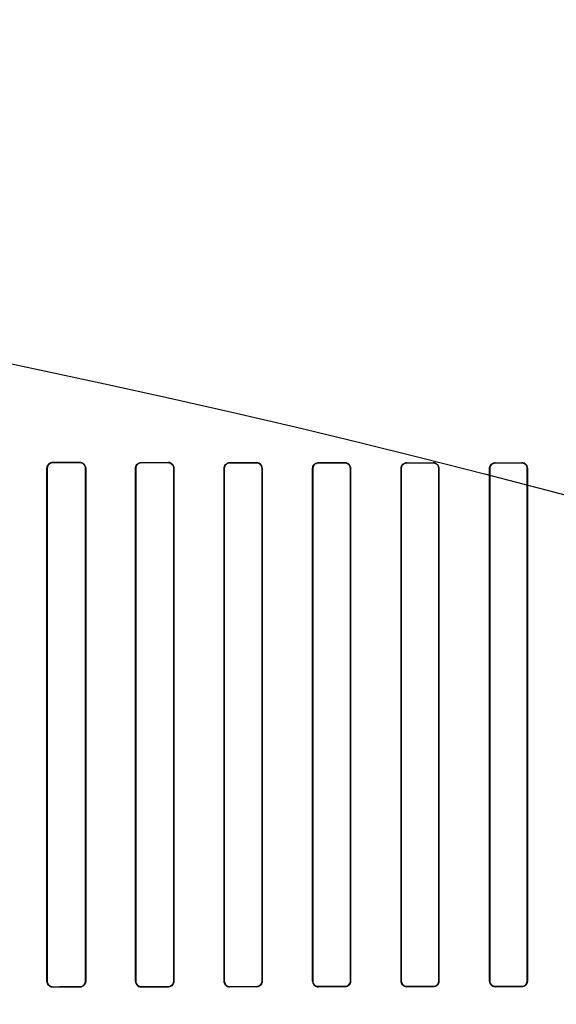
# Model space of a CAD drawing. Header units: millimetres. Extents: x 0 to 297, y 0 to 210.
# Tile 183 of 256: x 58.498 to 58.74, y 158.893 to 159.338. Entities that reach past the tile are written whole.
import ezdxf

# ---------------------------------------------------------------- set-up
doc = ezdxf.new("R2010")
doc.units = ezdxf.units.MM
doc.header["$LTSCALE"] = 16.335
doc.layers.get('0').update_dxf_attribs({"linetype": 'CONTINUOUS'})
for name, color, linetype in [('AXES_REF', 7, 'CONTINUOUS'), ('INTFCLR_1', 7, 'CONTINUOUS'), ('INTFCLR_72935', 7, 'CONTINUOUS')]:
    doc.layers.add(name, color=color, linetype=linetype)

msp = doc.modelspace()

# ---------------------------------------------------------------- linework, layer by layer
at = {"color": 7, "linetype": 'Continuous'}
for radius in [7.75666, 7.756, 7.70633]:
    msp.add_circle((57.5224, 154.5393), radius, dxfattribs=at)
msp.add_arc((57.5224, 154.5393), 7.68, 278.277129, 261.722871, dxfattribs=at)
at = {"layer": 'AXES_REF', "color": 9, "linetype": 'Continuous'}
for radius in [7.07561, 4.74286]:
    msp.add_circle((57.5224, 154.5393), radius, dxfattribs=at)
at = {"layer": 'INTFCLR_1', "color": 9, "linetype": 'Continuous'}
for p, q in [((58.51262, 159.13806), (58.51262, 159.13796)), ((58.52462, 159.13794), (58.52462, 159.13804)), ((58.55262, 159.13798), (58.55262, 159.13789)), ((58.56462, 159.13787), (58.56462, 159.13796)), ((58.59262, 159.13792), (58.59262, 159.13783)), ((58.60462, 159.13782), (58.60462, 159.13791)), ((58.63262, 159.13788), (58.63262, 159.13779)), ((58.64462, 159.13778), (58.64462, 159.13787)), ((58.67262, 159.13785), (58.67262, 159.13776)), ((58.68462, 159.13776), (58.68462, 159.13784)), ((58.71262, 159.13783), (58.71262, 159.13775)), ((58.72462, 159.13775), (58.72462, 159.13783)), ((58.50994, 159.13529), (58.50984, 159.13529)), ((58.52737, 159.13529), (58.52727, 159.13529)), ((58.55002, 159.13529), (58.54992, 159.13529)), ((58.5673, 159.13529), (58.5672, 159.13529)), ((58.59007, 159.13529), (58.58998, 159.13529)), ((58.60724, 159.13529), (58.60715, 159.13529)), ((58.63012, 159.13529), (58.63003, 159.13529)), ((58.6472, 159.13529), (58.64712, 159.13529)), ((58.67014, 159.13529), (58.67006, 159.13529)), ((58.68718, 159.13529), (58.68709, 159.13529)), ((58.71016, 159.13529), (58.71008, 159.13529)), ((58.72717, 159.13529), (58.72708, 159.13529)), ((58.50984, 158.90329), (58.50994, 158.90329)), ((58.51262, 158.90061), (58.51262, 158.90051)), ((58.52462, 158.90054), (58.52462, 158.90063)), ((58.52727, 158.90329), (58.52737, 158.90329)), ((58.54992, 158.90329), (58.55002, 158.90329)), ((58.55262, 158.90068), (58.55262, 158.90059)), ((58.56462, 158.90061), (58.56462, 158.9007)), ((58.5672, 158.90329), (58.5673, 158.90329)), ((58.58998, 158.90329), (58.59007, 158.90329)), ((58.59262, 158.90074), (58.59262, 158.90065)), ((58.60462, 158.90067), (58.60462, 158.90075)), ((58.60715, 158.90329), (58.60724, 158.90329)), ((58.63003, 158.90329), (58.63012, 158.90329)), ((58.63262, 158.90078), (58.63262, 158.9007)), ((58.64462, 158.90071), (58.64462, 158.90079)), ((58.64712, 158.90329), (58.6472, 158.90329)), ((58.67006, 158.90329), (58.67014, 158.90329)), ((58.67262, 158.90081), (58.67262, 158.90073)), ((58.68462, 158.90073), (58.68462, 158.90082)), ((58.68709, 158.90329), (58.68718, 158.90329)), ((58.71008, 158.90329), (58.71016, 158.90329)), ((58.71262, 158.90082), (58.71262, 158.90074)), ((58.72462, 158.90074), (58.72462, 158.90083)), ((58.72708, 158.90329), (58.72717, 158.90329))]:
    msp.add_line(p, q, dxfattribs=at)
at = {"layer": 'INTFCLR_1', "color": 6, "linetype": 'Continuous'}
for p, q in [((58.50984, 158.90329), (58.50984, 159.13529)), ((58.50994, 158.90329), (58.50994, 159.13529)), ((58.52727, 159.13529), (58.52727, 158.90329)), ((58.52737, 159.13529), (58.52737, 158.90329)), ((58.54992, 158.90329), (58.54992, 159.13529)), ((58.55002, 158.90329), (58.55002, 159.13529)), ((58.5672, 159.13529), (58.5672, 158.90329)), ((58.5673, 159.13529), (58.5673, 158.90329)), ((58.58998, 158.90329), (58.58998, 159.13529)), ((58.59007, 158.90329), (58.59007, 159.13529)), ((58.60715, 159.13529), (58.60715, 158.90329)), ((58.60724, 159.13529), (58.60724, 158.90329)), ((58.63003, 158.90329), (58.63003, 159.13529)), ((58.63012, 158.90329), (58.63012, 159.13529)), ((58.64712, 159.13529), (58.64712, 158.90329)), ((58.6472, 159.13529), (58.6472, 158.90329)), ((58.67006, 158.90329), (58.67006, 159.13529)), ((58.67014, 158.90329), (58.67014, 159.13529)), ((58.68709, 159.13529), (58.68709, 158.90329)), ((58.68718, 159.13529), (58.68718, 158.90329)), ((58.71008, 158.90329), (58.71008, 159.13529)), ((58.71016, 158.90329), (58.71016, 159.13529)), ((58.72708, 159.13529), (58.72708, 158.90329)), ((58.72717, 159.13529), (58.72717, 158.90329))]:
    msp.add_line(p, q, dxfattribs=at)
msp.add_arc((58.60462, 159.13529), 0.00262, 0.0065, 89.925, dxfattribs=at)
for centre, major_axis, start_param, end_param in [((58.73862, 159.13929), (0.41724, 0), -2.143198, -2.109347), ((58.73862, 159.13929), (0.44124, 0), -2.10853, -2.077154), ((58.73862, 159.13929), (0.41724, 0), -2.032847, -2.000965), ((58.73862, 159.13929), (0.44124, 0), -2.005937, -1.976148), ((58.73862, 159.13929), (0.41724, 0), -1.928279, -1.897747), ((58.73862, 159.13929), (0.44124, 0), -1.908037, -1.879358), ((58.73862, 159.13929), (0.41724, 0), -1.827661, -1.798036), ((58.73862, 159.13929), (0.44124, 0), -1.8134, -1.785477), ((58.73862, 159.13929), (0.41724, 0), -1.729645, -1.700582), ((58.73862, 159.13929), (0.44124, 0), -1.720938, -1.693486), ((58.73862, 159.13929), (0.41724, 0), -1.633151, -1.604356), ((58.73862, 159.13929), (0.44124, 0), -1.629755, -1.60253), ((58.73862, 158.89929), (0.44124, 0), 2.077154, 2.10853), ((58.73862, 158.89929), (0.41724, 0), 2.109347, 2.143198), ((58.73862, 158.89929), (0.44124, 0), 1.976148, 2.005937), ((58.73862, 158.89929), (0.41724, 0), 2.000965, 2.032847), ((58.73862, 158.89929), (0.44124, 0), 1.879358, 1.908037), ((58.73862, 158.89929), (0.41724, 0), 1.897747, 1.928279), ((58.73862, 158.89929), (0.44124, 0), 1.785477, 1.8134), ((58.73862, 158.89929), (0.41724, 0), 1.798036, 1.827661), ((58.73862, 158.89929), (0.44124, 0), 1.693486, 1.720938), ((58.73862, 158.89929), (0.41724, 0), 1.700582, 1.729645), ((58.73862, 158.89929), (0.44124, 0), 1.60253, 1.629755), ((58.73862, 158.89929), (0.41724, 0), 1.604356, 1.633151)]:
    msp.add_ellipse(centre, major_axis=major_axis, ratio=0.003491, start_param=start_param, end_param=end_param, dxfattribs=at)
for points, knots in [([(58.50984, 159.13529), (58.50984, 159.13588), (58.51031, 159.13734), (58.5118, 159.13806), (58.51262, 159.13806)], [0, 0, 0, 0, 0.419413, 1, 1, 1, 1]), ([(58.50994, 159.13529), (58.50994, 159.13586), (58.51039, 159.13727), (58.51184, 159.13797), (58.51262, 159.13796)], [0, 0, 0, 0, 0.422805, 1, 1, 1, 1]), ([(58.52462, 159.13804), (58.52513, 159.13804), (58.52655, 159.13766), (58.52737, 159.13618), (58.52737, 159.13529)], [0, 0, 0, 0, 0.361997, 1, 1, 1, 1]), ([(58.52462, 159.13794), (58.52516, 159.13794), (58.52655, 159.13752), (58.52727, 159.13609), (58.52727, 159.13529)], [0, 0, 0, 0, 0.401642, 1, 1, 1, 1]), ([(58.54992, 159.13529), (58.54992, 159.13588), (58.55039, 159.13729), (58.55184, 159.13798), (58.55262, 159.13798)], [0, 0, 0, 0, 0.429292, 1, 1, 1, 1]), ([(58.55002, 159.13529), (58.55002, 159.13586), (58.55047, 159.13723), (58.55187, 159.13789), (58.55262, 159.13789)], [0, 0, 0, 0, 0.431436, 1, 1, 1, 1]), ([(58.56462, 159.13796), (58.5651, 159.13796), (58.56648, 159.13761), (58.5673, 159.13616), (58.5673, 159.13529)], [0, 0, 0, 0, 0.354298, 1, 1, 1, 1]), ([(58.56462, 159.13787), (58.56514, 159.13787), (58.56648, 159.13747), (58.5672, 159.13608), (58.5672, 159.13529)], [0, 0, 0, 0, 0.393954, 1, 1, 1, 1]), ([(58.58998, 159.13529), (58.58998, 159.13587), (58.59045, 159.13726), (58.59187, 159.13792), (58.59262, 159.13792)], [0, 0, 0, 0, 0.436747, 1, 1, 1, 1]), ([(58.59007, 159.13529), (58.59007, 159.13586), (58.59053, 159.13719), (58.59189, 159.13783), (58.59262, 159.13783)], [0, 0, 0, 0, 0.438001, 1, 1, 1, 1]), ([(58.60462, 159.13782), (58.60512, 159.13782), (58.60644, 159.13744), (58.60715, 159.13607), (58.60715, 159.13529)], [0, 0, 0, 0, 0.388493, 1, 1, 1, 1]), ([(58.63003, 159.13529), (58.63003, 159.13587), (58.6305, 159.13723), (58.63189, 159.13788), (58.63262, 159.13788)], [0, 0, 0, 0, 0.442115, 1, 1, 1, 1]), ([(58.63012, 159.13529), (58.63012, 159.13586), (58.63058, 159.13718), (58.63192, 159.13779), (58.63262, 159.13779)], [0, 0, 0, 0, 0.449607, 1, 1, 1, 1]), ([(58.6472, 159.13529), (58.6472, 159.13573), (58.64688, 159.13706), (58.64548, 159.13787), (58.64462, 159.13787)], [0, 0, 0, 0, 0.342754, 1, 1, 1, 1]), ([(58.64462, 159.13778), (58.64511, 159.13778), (58.64641, 159.13741), (58.64712, 159.13607), (58.64712, 159.13529)], [0, 0, 0, 0, 0.384781, 1, 1, 1, 1]), ([(58.67006, 159.13529), (58.67006, 159.13578), (58.67043, 159.13711), (58.67182, 159.13785), (58.67262, 159.13785)], [0, 0, 0, 0, 0.379458, 1, 1, 1, 1]), ([(58.67014, 159.13529), (58.67014, 159.13586), (58.67061, 159.13717), (58.67193, 159.13776), (58.67262, 159.13776)], [0, 0, 0, 0, 0.453787, 1, 1, 1, 1]), ([(58.68718, 159.13529), (58.68718, 159.13574), (58.68685, 159.13705), (58.68547, 159.13784), (58.68462, 159.13784)], [0, 0, 0, 0, 0.346964, 1, 1, 1, 1]), ([(58.68462, 159.13776), (58.6851, 159.13776), (58.68639, 159.13739), (58.68709, 159.13606), (58.68709, 159.13529)], [0, 0, 0, 0, 0.382518, 1, 1, 1, 1]), ([(58.71008, 159.13529), (58.71008, 159.13578), (58.71045, 159.1371), (58.71182, 159.13783), (58.71262, 159.13783)], [0, 0, 0, 0, 0.381124, 1, 1, 1, 1]), ([(58.71016, 159.13529), (58.71016, 159.13586), (58.71063, 159.13716), (58.71194, 159.13775), (58.71262, 159.13775)], [0, 0, 0, 0, 0.459192, 1, 1, 1, 1]), ([(58.72717, 159.13529), (58.72717, 159.13588), (58.72669, 159.13722), (58.72533, 159.13783), (58.72462, 159.13783)], [0, 0, 0, 0, 0.453711, 1, 1, 1, 1]), ([(58.72462, 159.13775), (58.7251, 159.13775), (58.72638, 159.13739), (58.72708, 159.13606), (58.72708, 159.13529)], [0, 0, 0, 0, 0.381533, 1, 1, 1, 1]), ([(58.51262, 158.90051), (58.51211, 158.90051), (58.51067, 158.90089), (58.50984, 158.90239), (58.50984, 158.90329)], [0, 0, 0, 0, 0.365847, 1, 1, 1, 1]), ([(58.51262, 158.90061), (58.51213, 158.90061), (58.51074, 158.90097), (58.50994, 158.90242), (58.50994, 158.90329)], [0, 0, 0, 0, 0.362578, 1, 1, 1, 1]), ([(58.52727, 158.90329), (58.52727, 158.90271), (58.52682, 158.90132), (58.5254, 158.90064), (58.52462, 158.90063)], [0, 0, 0, 0, 0.426866, 1, 1, 1, 1]), ([(58.52737, 158.90329), (58.52737, 158.90269), (58.5269, 158.90126), (58.52543, 158.90054), (58.52462, 158.90054)], [0, 0, 0, 0, 0.424165, 1, 1, 1, 1]), ([(58.55262, 158.90059), (58.55214, 158.90059), (58.55074, 158.90095), (58.54992, 158.90241), (58.54992, 158.90329)], [0, 0, 0, 0, 0.356863, 1, 1, 1, 1]), ([(58.55262, 158.90068), (58.5521, 158.90068), (58.55074, 158.90108), (58.55002, 158.90249), (58.55002, 158.90329)], [0, 0, 0, 0, 0.396507, 1, 1, 1, 1]), ([(58.5672, 158.90329), (58.5672, 158.90272), (58.56675, 158.90136), (58.56537, 158.9007), (58.56462, 158.9007)], [0, 0, 0, 0, 0.434514, 1, 1, 1, 1]), ([(58.5673, 158.90329), (58.5673, 158.9027), (58.56683, 158.90129), (58.5654, 158.90061), (58.56462, 158.90061)], [0, 0, 0, 0, 0.432834, 1, 1, 1, 1]), ([(58.59262, 158.90065), (58.59215, 158.90065), (58.5908, 158.90099), (58.58998, 158.90242), (58.58998, 158.90329)], [0, 0, 0, 0, 0.350514, 1, 1, 1, 1]), ([(58.59262, 158.90074), (58.59212, 158.90074), (58.59079, 158.90112), (58.59007, 158.9025), (58.59007, 158.90329)], [0, 0, 0, 0, 0.390278, 1, 1, 1, 1]), ([(58.60724, 158.90329), (58.60724, 158.9027), (58.60677, 158.90132), (58.60537, 158.90067), (58.60462, 158.90067)], [0, 0, 0, 0, 0.439305, 1, 1, 1, 1]), ([(58.60715, 158.90329), (58.60715, 158.90271), (58.60669, 158.90138), (58.60534, 158.90076), (58.60462, 158.90075)], [0, 0, 0, 0, 0.445822, 1, 1, 1, 1]), ([(58.63003, 158.90329), (58.63003, 158.90284), (58.63036, 158.90151), (58.63176, 158.9007), (58.63262, 158.9007)], [0, 0, 0, 0, 0.341445, 1, 1, 1, 1]), ([(58.63262, 158.90078), (58.63213, 158.90078), (58.63083, 158.90115), (58.63012, 158.90251), (58.63012, 158.90329)], [0, 0, 0, 0, 0.38596, 1, 1, 1, 1]), ([(58.6472, 158.90329), (58.6472, 158.90279), (58.64683, 158.90145), (58.64544, 158.90071), (58.64462, 158.90071)], [0, 0, 0, 0, 0.377867, 1, 1, 1, 1]), ([(58.64712, 158.90329), (58.64712, 158.90271), (58.64666, 158.9014), (58.64532, 158.90079), (58.64462, 158.90079)], [0, 0, 0, 0, 0.450447, 1, 1, 1, 1]), ([(58.67006, 158.90329), (58.67006, 158.90284), (58.67039, 158.90152), (58.67177, 158.90072), (58.67262, 158.90073)], [0, 0, 0, 0, 0.345399, 1, 1, 1, 1]), ([(58.67262, 158.90081), (58.67214, 158.90081), (58.67085, 158.90117), (58.67014, 158.90251), (58.67014, 158.90329)], [0, 0, 0, 0, 0.383191, 1, 1, 1, 1]), ([(58.68718, 158.90329), (58.68718, 158.90279), (58.6868, 158.90147), (58.68543, 158.90073), (58.68462, 158.90073)], [0, 0, 0, 0, 0.380354, 1, 1, 1, 1]), ([(58.68709, 158.90329), (58.68709, 158.90271), (58.68663, 158.90141), (58.68531, 158.90082), (58.68462, 158.90082)], [0, 0, 0, 0, 0.455659, 1, 1, 1, 1]), ([(58.71008, 158.90329), (58.71008, 158.90284), (58.71041, 158.90152), (58.71178, 158.90074), (58.71262, 158.90074)], [0, 0, 0, 0, 0.349847, 1, 1, 1, 1]), ([(58.71262, 158.90082), (58.71215, 158.90082), (58.71087, 158.90119), (58.71016, 158.90251), (58.71016, 158.90329)], [0, 0, 0, 0, 0.381752, 1, 1, 1, 1]), ([(58.72717, 158.90329), (58.72717, 158.90279), (58.72679, 158.90147), (58.72542, 158.90074), (58.72462, 158.90074)], [0, 0, 0, 0, 0.381416, 1, 1, 1, 1]), ([(58.72708, 158.90329), (58.72708, 158.90272), (58.72663, 158.90142), (58.72531, 158.90083), (58.72462, 158.90083)], [0, 0, 0, 0, 0.453813, 1, 1, 1, 1])]:
    msp.add_open_spline(points, degree=3, knots=knots, dxfattribs=at)
at = {"layer": 'INTFCLR_72935', "color": 9, "linetype": 'Continuous'}
for p, q in [((58.51262, 159.13796), (58.51262, 159.13806)), ((58.52462, 159.13804), (58.52462, 159.13794)), ((58.55262, 159.13789), (58.55262, 159.13798)), ((58.56462, 159.13796), (58.56462, 159.13787)), ((58.59262, 159.13783), (58.59262, 159.13792)), ((58.60462, 159.13791), (58.60462, 159.13782)), ((58.63262, 159.13779), (58.63262, 159.13788)), ((58.64462, 159.13787), (58.64462, 159.13778)), ((58.67262, 159.13776), (58.67262, 159.13785)), ((58.68462, 159.13784), (58.68462, 159.13776)), ((58.71262, 159.13775), (58.71262, 159.13783)), ((58.72462, 159.13783), (58.72462, 159.13775)), ((58.50984, 159.13529), (58.50994, 159.13529)), ((58.52727, 159.13529), (58.52737, 159.13529)), ((58.54992, 159.13529), (58.55002, 159.13529)), ((58.5672, 159.13529), (58.5673, 159.13529)), ((58.58998, 159.13529), (58.59007, 159.13529)), ((58.60715, 159.13529), (58.60724, 159.13529)), ((58.63003, 159.13529), (58.63012, 159.13529)), ((58.64712, 159.13529), (58.6472, 159.13529)), ((58.67006, 159.13529), (58.67014, 159.13529)), ((58.68709, 159.13529), (58.68718, 159.13529)), ((58.71008, 159.13529), (58.71016, 159.13529)), ((58.72708, 159.13529), (58.72717, 159.13529)), ((58.50994, 158.90329), (58.50984, 158.90329)), ((58.51262, 158.90051), (58.51262, 158.90061)), ((58.52462, 158.90063), (58.52462, 158.90054)), ((58.52737, 158.90329), (58.52727, 158.90329)), ((58.55002, 158.90329), (58.54992, 158.90329)), ((58.55262, 158.90059), (58.55262, 158.90068)), ((58.56462, 158.9007), (58.56462, 158.90061)), ((58.5673, 158.90329), (58.5672, 158.90329)), ((58.59007, 158.90329), (58.58998, 158.90329)), ((58.59262, 158.90065), (58.59262, 158.90074)), ((58.60462, 158.90075), (58.60462, 158.90067)), ((58.60724, 158.90329), (58.60715, 158.90329)), ((58.63012, 158.90329), (58.63003, 158.90329)), ((58.63262, 158.9007), (58.63262, 158.90078)), ((58.64462, 158.90079), (58.64462, 158.90071)), ((58.6472, 158.90329), (58.64712, 158.90329)), ((58.67014, 158.90329), (58.67006, 158.90329)), ((58.67262, 158.90073), (58.67262, 158.90081)), ((58.68462, 158.90082), (58.68462, 158.90073)), ((58.68718, 158.90329), (58.68709, 158.90329)), ((58.71016, 158.90329), (58.71008, 158.90329)), ((58.71262, 158.90074), (58.71262, 158.90082)), ((58.72462, 158.90083), (58.72462, 158.90074)), ((58.72717, 158.90329), (58.72708, 158.90329))]:
    msp.add_line(p, q, dxfattribs=at)
at = {"layer": 'INTFCLR_72935', "color": 6, "linetype": 'Continuous'}
for p, q in [((58.50984, 159.13529), (58.50984, 158.90329)), ((58.50994, 159.13529), (58.50994, 158.90329)), ((58.52727, 158.90329), (58.52727, 159.13529)), ((58.52737, 158.90329), (58.52737, 159.13529)), ((58.54992, 159.13529), (58.54992, 158.90329)), ((58.55002, 159.13529), (58.55002, 158.90329)), ((58.5672, 158.90329), (58.5672, 159.13529)), ((58.5673, 158.90329), (58.5673, 159.13529)), ((58.58998, 159.13529), (58.58998, 158.90329)), ((58.59007, 159.13529), (58.59007, 158.90329)), ((58.60715, 158.90329), (58.60715, 159.13529)), ((58.60724, 158.90329), (58.60724, 159.13529)), ((58.63003, 159.13529), (58.63003, 158.90329)), ((58.63012, 159.13529), (58.63012, 158.90329)), ((58.64712, 158.90329), (58.64712, 159.13529)), ((58.6472, 158.90329), (58.6472, 159.13529)), ((58.67006, 159.13529), (58.67006, 158.90329)), ((58.67014, 159.13529), (58.67014, 158.90329)), ((58.68709, 158.90329), (58.68709, 159.13529)), ((58.68718, 158.90329), (58.68718, 159.13529)), ((58.71008, 159.13529), (58.71008, 158.90329)), ((58.71016, 159.13529), (58.71016, 158.90329)), ((58.72708, 158.90329), (58.72708, 159.13529)), ((58.72717, 158.90329), (58.72717, 159.13529))]:
    msp.add_line(p, q, dxfattribs=at)
for centre, major_axis, start_param, end_param in [((58.73862, 159.13929), (0.41724, 0), -2.143198, -2.109347), ((58.73862, 159.13929), (0.44124, 0), -2.10853, -2.077154), ((58.73862, 159.13929), (0.41724, 0), -2.032847, -2.000965), ((58.73862, 159.13929), (0.44124, 0), -2.005937, -1.976148), ((58.73862, 159.13929), (0.41724, 0), -1.928279, -1.897747), ((58.73862, 159.13929), (0.44124, 0), -1.908037, -1.879358), ((58.73862, 159.13929), (0.41724, 0), -1.827661, -1.798036), ((58.73862, 159.13929), (0.44124, 0), -1.8134, -1.785477), ((58.73862, 159.13929), (0.41724, 0), -1.729645, -1.700582), ((58.73862, 159.13929), (0.44124, 0), -1.720938, -1.693486), ((58.73862, 159.13929), (0.41724, 0), -1.633151, -1.604356), ((58.73862, 159.13929), (0.44124, 0), -1.629755, -1.60253), ((58.73862, 158.89929), (0.44124, 0), 2.077154, 2.10853), ((58.73862, 158.89929), (0.41724, 0), 2.109347, 2.143198), ((58.73862, 158.89929), (0.44124, 0), 1.976148, 2.005937), ((58.73862, 158.89929), (0.41724, 0), 2.000965, 2.032847), ((58.73862, 158.89929), (0.44124, 0), 1.879358, 1.908037), ((58.73862, 158.89929), (0.41724, 0), 1.897747, 1.928279), ((58.73862, 158.89929), (0.44124, 0), 1.785477, 1.8134), ((58.73862, 158.89929), (0.41724, 0), 1.798036, 1.827661), ((58.73862, 158.89929), (0.44124, 0), 1.693486, 1.720938), ((58.73862, 158.89929), (0.41724, 0), 1.700582, 1.729645), ((58.73862, 158.89929), (0.44124, 0), 1.60253, 1.629755), ((58.73862, 158.89929), (0.41724, 0), 1.604356, 1.633151)]:
    msp.add_ellipse(centre, major_axis=major_axis, ratio=0.003491, start_param=start_param, end_param=end_param, dxfattribs=at)
for points, knots in [([(58.50984, 159.13529), (58.50984, 159.13588), (58.51031, 159.13734), (58.51181, 159.13806), (58.51262, 159.13806)], [0, 0, 0, 0, 0.422388, 1, 1, 1, 1]), ([(58.51262, 159.13796), (58.51213, 159.13797), (58.51074, 159.1376), (58.50994, 159.13615), (58.50994, 159.13529)], [0, 0, 0, 0, 0.362578, 1, 1, 1, 1]), ([(58.52462, 159.13804), (58.52514, 159.13804), (58.52656, 159.13765), (58.52737, 159.13616), (58.52737, 159.13529)], [0, 0, 0, 0, 0.370654, 1, 1, 1, 1]), ([(58.52727, 159.13529), (58.52727, 159.13587), (58.52681, 159.13726), (58.52539, 159.13794), (58.52462, 159.13794)], [0, 0, 0, 0, 0.429389, 1, 1, 1, 1]), ([(58.54992, 159.13529), (58.54992, 159.13588), (58.5504, 159.1373), (58.55184, 159.13798), (58.55262, 159.13798)], [0, 0, 0, 0, 0.434167, 1, 1, 1, 1]), ([(58.55262, 159.13789), (58.55209, 159.13789), (58.55073, 159.13748), (58.55002, 159.13608), (58.55002, 159.13529)], [0, 0, 0, 0, 0.404563, 1, 1, 1, 1]), ([(58.5673, 159.13529), (58.5673, 159.13588), (58.56683, 159.13728), (58.5654, 159.13796), (58.56462, 159.13796)], [0, 0, 0, 0, 0.432833, 1, 1, 1, 1]), ([(58.5672, 159.13529), (58.5672, 159.13586), (58.56675, 159.13722), (58.56536, 159.13787), (58.56462, 159.13787)], [0, 0, 0, 0, 0.438506, 1, 1, 1, 1]), ([(58.58998, 159.13529), (58.58998, 159.13588), (58.59046, 159.13727), (58.59187, 159.13792), (58.59262, 159.13792)], [0, 0, 0, 0, 0.443145, 1, 1, 1, 1]), ([(58.59262, 159.13783), (58.59211, 159.13783), (58.59078, 159.13744), (58.59007, 159.13607), (58.59007, 159.13529)], [0, 0, 0, 0, 0.397667, 1, 1, 1, 1]), ([(58.60724, 159.13529), (58.60724, 159.13587), (58.60677, 159.13725), (58.60537, 159.13791), (58.60462, 159.13791)], [0, 0, 0, 0, 0.439305, 1, 1, 1, 1]), ([(58.60715, 159.13529), (58.60715, 159.13586), (58.60669, 159.13719), (58.60534, 159.13782), (58.60462, 159.13782)], [0, 0, 0, 0, 0.445822, 1, 1, 1, 1]), ([(58.63003, 159.13529), (58.63003, 159.13588), (58.63051, 159.13725), (58.63189, 159.13788), (58.63262, 159.13788)], [0, 0, 0, 0, 0.448932, 1, 1, 1, 1]), ([(58.63262, 159.13779), (58.63212, 159.13779), (58.63082, 159.13741), (58.63012, 159.13606), (58.63012, 159.13529)], [0, 0, 0, 0, 0.393269, 1, 1, 1, 1]), ([(58.64462, 159.13787), (58.64513, 159.13787), (58.64648, 159.13748), (58.6472, 159.13609), (58.6472, 159.13529)], [0, 0, 0, 0, 0.389513, 1, 1, 1, 1]), ([(58.64712, 159.13529), (58.64712, 159.13586), (58.64666, 159.13717), (58.64532, 159.13778), (58.64462, 159.13778)], [0, 0, 0, 0, 0.450447, 1, 1, 1, 1]), ([(58.67006, 159.13529), (58.67006, 159.13588), (58.67054, 159.13723), (58.67191, 159.13785), (58.67262, 159.13785)], [0, 0, 0, 0, 0.453611, 1, 1, 1, 1]), ([(58.67262, 159.13776), (58.67213, 159.13776), (58.67084, 159.13739), (58.67014, 159.13605), (58.67014, 159.13529)], [0, 0, 0, 0, 0.390452, 1, 1, 1, 1]), ([(58.68462, 159.13784), (58.68513, 159.13784), (58.68646, 159.13746), (58.68718, 159.13608), (58.68718, 159.13529)], [0, 0, 0, 0, 0.389548, 1, 1, 1, 1]), ([(58.68709, 159.13529), (58.68709, 159.13586), (58.68663, 159.13716), (58.68531, 159.13776), (58.68462, 159.13776)], [0, 0, 0, 0, 0.455659, 1, 1, 1, 1]), ([(58.71008, 159.13529), (58.71008, 159.13574), (58.71041, 159.13705), (58.71178, 159.13783), (58.71262, 159.13783)], [0, 0, 0, 0, 0.349847, 1, 1, 1, 1]), ([(58.71262, 159.13775), (58.71213, 159.13775), (58.71085, 159.13738), (58.71016, 159.13605), (58.71016, 159.13529)], [0, 0, 0, 0, 0.390053, 1, 1, 1, 1]), ([(58.72462, 159.13783), (58.72512, 159.13783), (58.72644, 159.13745), (58.72717, 159.13608), (58.72717, 159.13529)], [0, 0, 0, 0, 0.386431, 1, 1, 1, 1]), ([(58.72708, 159.13529), (58.72708, 159.13586), (58.72663, 159.13715), (58.72531, 159.13775), (58.72462, 159.13775)], [0, 0, 0, 0, 0.453813, 1, 1, 1, 1]), ([(58.51262, 158.90051), (58.51209, 158.90051), (58.51065, 158.90091), (58.50984, 158.90241), (58.50984, 158.90329)], [0, 0, 0, 0, 0.376214, 1, 1, 1, 1]), ([(58.50994, 158.90329), (58.50994, 158.9027), (58.5104, 158.9013), (58.51184, 158.90061), (58.51262, 158.90061)], [0, 0, 0, 0, 0.426616, 1, 1, 1, 1]), ([(58.52462, 158.90063), (58.52517, 158.90064), (58.52656, 158.90106), (58.52727, 158.90249), (58.52727, 158.90329)], [0, 0, 0, 0, 0.409084, 1, 1, 1, 1]), ([(58.52737, 158.90329), (58.52737, 158.90269), (58.5269, 158.90125), (58.52543, 158.90054), (58.52462, 158.90054)], [0, 0, 0, 0, 0.425926, 1, 1, 1, 1]), ([(58.54992, 158.90329), (58.54992, 158.9027), (58.55039, 158.90128), (58.55184, 158.90059), (58.55262, 158.90059)], [0, 0, 0, 0, 0.429292, 1, 1, 1, 1]), ([(58.55002, 158.90329), (58.55002, 158.90271), (58.55048, 158.90134), (58.55188, 158.90068), (58.55262, 158.90068)], [0, 0, 0, 0, 0.436653, 1, 1, 1, 1]), ([(58.56462, 158.9007), (58.56515, 158.9007), (58.5665, 158.90111), (58.5672, 158.9025), (58.5672, 158.90329)], [0, 0, 0, 0, 0.400765, 1, 1, 1, 1]), ([(58.5673, 158.90329), (58.5673, 158.90269), (58.56682, 158.90129), (58.56539, 158.90061), (58.56462, 158.90061)], [0, 0, 0, 0, 0.43647, 1, 1, 1, 1]), ([(58.58998, 158.90329), (58.58998, 158.9027), (58.59045, 158.90131), (58.59187, 158.90065), (58.59262, 158.90065)], [0, 0, 0, 0, 0.436747, 1, 1, 1, 1]), ([(58.59007, 158.90329), (58.59007, 158.90271), (58.59053, 158.90137), (58.5919, 158.90074), (58.59262, 158.90074)], [0, 0, 0, 0, 0.443691, 1, 1, 1, 1]), ([(58.60462, 158.90075), (58.60513, 158.90076), (58.60645, 158.90114), (58.60715, 158.90251), (58.60715, 158.90329)], [0, 0, 0, 0, 0.393494, 1, 1, 1, 1]), ([(58.60724, 158.90329), (58.60724, 158.90269), (58.60677, 158.90132), (58.60536, 158.90067), (58.60462, 158.90067)], [0, 0, 0, 0, 0.444674, 1, 1, 1, 1]), ([(58.63003, 158.90329), (58.63003, 158.9027), (58.6305, 158.90134), (58.63189, 158.9007), (58.63262, 158.9007)], [0, 0, 0, 0, 0.442115, 1, 1, 1, 1]), ([(58.63012, 158.90329), (58.63012, 158.90271), (58.63058, 158.90139), (58.63192, 158.90078), (58.63262, 158.90078)], [0, 0, 0, 0, 0.449607, 1, 1, 1, 1]), ([(58.64462, 158.90079), (58.64512, 158.90079), (58.64641, 158.90117), (58.64712, 158.90251), (58.64712, 158.90329)], [0, 0, 0, 0, 0.38908, 1, 1, 1, 1]), ([(58.6472, 158.90329), (58.6472, 158.9027), (58.64673, 158.90134), (58.64535, 158.90071), (58.64462, 158.90071)], [0, 0, 0, 0, 0.449916, 1, 1, 1, 1]), ([(58.67262, 158.90073), (58.67211, 158.90072), (58.67078, 158.90111), (58.67006, 158.90249), (58.67006, 158.90329)], [0, 0, 0, 0, 0.390739, 1, 1, 1, 1]), ([(58.67014, 158.90329), (58.67014, 158.90271), (58.67061, 158.90141), (58.67193, 158.90081), (58.67262, 158.90081)], [0, 0, 0, 0, 0.453787, 1, 1, 1, 1]), ([(58.68462, 158.90082), (58.68511, 158.90082), (58.6864, 158.90119), (58.68709, 158.90252), (58.68709, 158.90329)], [0, 0, 0, 0, 0.389405, 1, 1, 1, 1]), ([(58.68718, 158.90329), (58.68718, 158.90269), (58.6867, 158.90135), (58.68533, 158.90073), (58.68462, 158.90073)], [0, 0, 0, 0, 0.455466, 1, 1, 1, 1]), ([(58.71262, 158.90074), (58.71212, 158.90074), (58.71079, 158.90112), (58.71008, 158.9025), (58.71008, 158.90329)], [0, 0, 0, 0, 0.390177, 1, 1, 1, 1]), ([(58.71016, 158.90329), (58.71016, 158.90271), (58.71063, 158.90141), (58.71194, 158.90082), (58.71262, 158.90082)], [0, 0, 0, 0, 0.459192, 1, 1, 1, 1]), ([(58.72462, 158.90083), (58.72511, 158.90083), (58.72638, 158.90119), (58.72708, 158.90252), (58.72708, 158.90329)], [0, 0, 0, 0, 0.386482, 1, 1, 1, 1]), ([(58.72717, 158.90329), (58.72717, 158.9027), (58.72669, 158.90136), (58.72533, 158.90074), (58.72462, 158.90074)], [0, 0, 0, 0, 0.453711, 1, 1, 1, 1])]:
    msp.add_open_spline(points, degree=3, knots=knots, dxfattribs=at)

doc.saveas('drawing.dxf')
